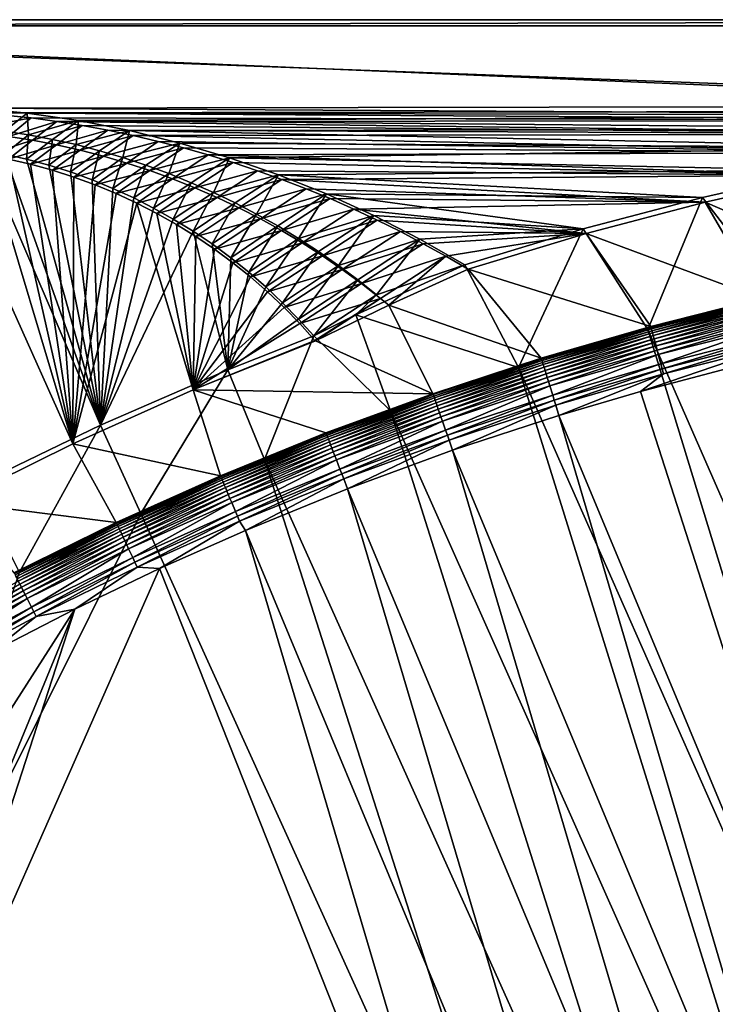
# Model space of a CAD drawing. Header units: metres. Extents: x 0 to 1501, y -1015 to 0.
# Tile 9 of 20: x 421 to 766, y -489 to 0. Entities that reach past the tile are written whole.
import ezdxf

# ---------------------------------------------------------------- set-up
doc = ezdxf.new("R2010")
doc.units = ezdxf.units.M

msp = doc.modelspace()

# ---------------------------------------------------------------- linework, layer by layer
at = {"layer": 'None'}
for points in [[(401.079681, -46.141403), (1063.192383, -45.303387), (0, 0)], [(0, 0), (1063.192383, -45.303387), (1500, 0)], [(1500, 0), (1500, 0, -45), (0, 0)], [(1500, 0, -45), (0, 0, -45), (0, 0)], [(0, 0, -45), (1500, 0, -45), (3, -3, -45)], [(1500, 0, -45), (1497.155151, -3, -45), (3, -3, -45)], [(1497.155151, -3, -3), (1062.936401, -42.705982, -3), (3, -3, -3)], [(1062.936401, -42.705982, -3), (399.166199, -43.825584, -3), (3, -3, -3)], [(3, -3, -3), (3, -3, -45), (1497.155151, -3, -3)], [(3, -3, -45), (1497.155151, -3, -45), (1497.155151, -3, -3)], [(1062.936401, -42.705982, -3), (1001.775391, -47.370544, -3), (399.166199, -43.825584, -3)], [(1001.775391, -47.370544, -3), (424.775909, -46.351501, -3), (399.166199, -43.825584, -3)], [(399.166199, -43.825584, -3), (424.775909, -46.351501, -3), (413.520233, -55.343662, -32.385853)], [(426.656219, -48.734936), (401.079681, -46.141403), (391.559052, -55.45607, -29.974133)], [(415.530151, -57.900005, -29.976393), (426.656219, -48.734936), (391.559052, -55.45607, -29.974133)], [(1063.192383, -45.303387), (401.079681, -46.141403), (1002.230469, -49.94701)], [(401.079681, -46.141403), (426.656219, -48.734936), (1002.230469, -49.94701)], [(424.775909, -46.351501, -3), (425.418915, -57.156281, -32.436409), (413.520233, -55.343662, -32.385853)], [(439.392426, -50.476563), (426.656219, -48.734936), (415.530151, -57.900005, -29.976393)], [(424.775909, -46.351501, -3), (1001.775391, -47.370544, -3), (450.234894, -50.103752, -3)], [(424.775909, -46.351501, -3), (450.234894, -50.103752, -3), (425.418915, -57.156281, -32.436409)], [(1002.230469, -49.94701), (426.656219, -48.734936), (439.392426, -50.476563)], [(1001.775391, -47.370544, -3), (940.824768, -54.258831, -3), (450.234894, -50.103752, -3)], [(427.431122, -59.772289, -29.977522), (439.392426, -50.476563), (415.530151, -57.900005, -29.976393)], [(450.234894, -50.103752, -3), (437.252686, -59.375744, -32.497684), (425.418915, -57.156281, -32.436409)], [(452.084717, -52.513569), (439.392426, -50.476563), (427.431122, -59.772289, -29.977522)], [(439.254242, -62.064102, -29.978653), (452.084717, -52.513569), (427.431122, -59.772289, -29.977522)], [(437.252686, -59.375744, -32.497684), (450.234894, -50.103752, -3), (449.009399, -61.999035, -32.566864)], [(464.726257, -54.844849), (452.084717, -52.513569), (439.254242, -62.064102, -29.978653)], [(1002.230469, -49.94701), (439.392426, -50.476563), (941.4776, -56.803322)], [(439.392426, -50.476563), (452.084717, -52.513569), (941.4776, -56.803322)], [(450.234894, -50.103752, -3), (475.487396, -55.058964, -3), (449.009399, -61.999035, -32.566864)], [(450.234894, -50.103752, -3), (940.824768, -54.258831, -3), (475.487396, -55.058964, -3)], [(941.4776, -56.803322), (452.084717, -52.513569), (464.726257, -54.844849)], [(415.530151, -57.900005, -29.976393), (404.365936, -67.173996, -60), (427.431122, -59.772289, -29.977522)], [(413.520233, -55.343662, -32.385853), (425.418915, -57.156281, -32.436409), (413.437164, -66.667053, -63)], [(425.418915, -57.156281, -32.436409), (424.45047, -69.160385, -63), (413.437164, -66.667053, -63)], [(425.418915, -57.156281, -32.436409), (437.252686, -59.375744, -32.497684), (424.45047, -69.160385, -63)], [(450.994019, -64.731659, -29.979782), (464.726257, -54.844849), (439.254242, -62.064102, -29.978653)], [(449.009399, -61.999035, -32.566864), (475.487396, -55.058964, -3), (460.67569, -65.018486, -32.642448)], [(477.310242, -57.469151), (464.726257, -54.844849), (450.994019, -64.731659, -29.979782)], [(462.639587, -67.764755, -29.980913), (477.310242, -57.469151), (450.994019, -64.731659, -29.979782)], [(475.487396, -55.058964, -3), (472.237885, -68.425117, -32.723324), (460.67569, -65.018486, -32.642448)], [(489.829865, -60.385052), (477.310242, -57.469151), (462.639587, -67.764755, -29.980913)], [(464.726257, -54.844849), (477.310242, -57.469151), (941.4776, -56.803322)], [(475.487396, -55.058964, -3), (500.479065, -61.195759, -3), (472.237885, -68.425117, -32.723324)], [(940.824768, -54.258831, -3), (880.165344, -63.36171, -3), (475.487396, -55.058964, -3)], [(475.487396, -55.058964, -3), (880.165344, -63.36171, -3), (500.479065, -61.195759, -3)], [(477.310242, -57.469151), (881.01416, -65.863258), (941.4776, -56.803322)], [(477.310242, -57.469151), (489.829865, -60.385052), (881.01416, -65.863258)], [(404.365936, -67.173996, -60), (415.433502, -69.171715, -60), (427.431122, -59.772289, -29.977522)], [(427.431122, -59.772289, -29.977522), (415.433502, -69.171715, -60), (439.254242, -62.064102, -29.978653)], [(415.433502, -69.171715, -60), (426.389282, -71.713127, -60), (439.254242, -62.064102, -29.978653)], [(437.252686, -59.375744, -32.497684), (435.503143, -72.174026, -63), (424.45047, -69.160385, -63)], [(439.254242, -62.064102, -29.978653), (426.389282, -71.713127, -60), (450.994019, -64.731659, -29.979782)], [(435.503143, -72.174026, -63), (437.252686, -59.375744, -32.497684), (449.009399, -61.999035, -32.566864)], [(446.191772, -75.565781, -63), (435.503143, -72.174026, -63), (449.009399, -61.999035, -32.566864)], [(446.191772, -75.565781, -63), (449.009399, -61.999035, -32.566864), (460.67569, -65.018486, -32.642448)], [(474.178741, -71.159843, -29.982042), (489.829865, -60.385052), (462.639587, -67.764755, -29.980913)], [(500.479065, -61.195759, -3), (483.682281, -72.209938, -32.808372), (472.237885, -68.425117, -32.723324)], [(502.278381, -63.590981), (489.829865, -60.385052), (474.178741, -71.159843, -29.982042)], [(483.682281, -72.209938, -32.808372), (500.479065, -61.195759, -3), (494.995178, -76.363983, -32.896477)], [(489.829865, -60.385052), (502.278381, -63.590981), (881.01416, -65.863258)], [(500.479065, -61.195759, -3), (525.156189, -68.495331, -3), (494.995178, -76.363983, -32.896477)], [(880.165344, -63.36171, -3), (525.156189, -68.495331, -3), (500.479065, -61.195759, -3)], [(880.165344, -63.36171, -3), (819.877563, -74.667107, -3), (525.156189, -68.495331, -3)], [(447.392609, -210.439255, -60), (404.365936, -67.173996, -60), (381.996643, -64.890083, -60)], [(447.392609, -210.439255, -60), (381.996643, -64.890083, -60), (388.778107, -239.459717, -60)], [(399.088593, -231.218933, -63), (402.313171, -64.736946, -63), (461.056213, -201.208572, -63)], [(402.313171, -64.736946, -63), (413.437164, -66.667053, -63), (461.056213, -201.208572, -63)], [(415.433502, -69.171715, -60), (404.365936, -67.173996, -60), (447.392609, -210.439255, -60)], [(461.056213, -201.208572, -63), (413.437164, -66.667053, -63), (424.45047, -69.160385, -63)], [(426.389282, -71.713127, -60), (437.229095, -74.711739, -60), (450.994019, -64.731659, -29.979782)], [(450.994019, -64.731659, -29.979782), (437.229095, -74.711739, -60), (462.639587, -67.764755, -29.980913)], [(437.229095, -74.711739, -60), (447.93811, -78.148415, -60), (462.639587, -67.764755, -29.980913)], [(456.945526, -79.469925, -63), (446.191772, -75.565781, -63), (460.67569, -65.018486, -32.642448)], [(462.639587, -67.764755, -29.980913), (447.93811, -78.148415, -60), (474.178741, -71.159843, -29.982042)], [(460.67569, -65.018486, -32.642448), (472.237885, -68.425117, -32.723324), (456.945526, -79.469925, -63)], [(485.599335, -74.912941, -29.983173), (502.278381, -63.590981), (474.178741, -71.159843, -29.982042)], [(514.649109, -67.085213), (502.278381, -63.590981), (485.599335, -74.912941, -29.983173)], [(496.889435, -79.019646, -29.984303), (514.649109, -67.085213), (485.599335, -74.912941, -29.983173)], [(526.935303, -70.865852), (514.649109, -67.085213), (496.889435, -79.019646, -29.984303)], [(881.01416, -65.863258), (502.278381, -63.590981), (514.649109, -67.085213)], [(881.01416, -65.863258), (514.649109, -67.085213), (820.919922, -77.114853)], [(514.649109, -67.085213), (526.935303, -70.865852), (820.919922, -77.114853)], [(426.389282, -71.713127, -60), (415.433502, -69.171715, -60), (447.392609, -210.439255, -60)], [(424.45047, -69.160385, -63), (435.503143, -72.174026, -63), (461.056213, -201.208572, -63)], [(447.392609, -210.439255, -60), (437.229095, -74.711739, -60), (426.389282, -71.713127, -60)], [(435.503143, -72.174026, -63), (446.191772, -75.565781, -63), (461.056213, -201.208572, -63)], [(447.93811, -78.148415, -60), (458.498566, -82.017479, -60), (474.178741, -71.159843, -29.982042)], [(472.237885, -68.425117, -32.723324), (467.302429, -83.716507, -63), (456.945526, -79.469925, -63)], [(474.178741, -71.159843, -29.982042), (458.498566, -82.017479, -60), (485.599335, -74.912941, -29.983173)], [(472.237885, -68.425117, -32.723324), (483.682281, -72.209938, -32.808372), (467.302429, -83.716507, -63)], [(483.682281, -72.209938, -32.808372), (477.680847, -88.474632, -63), (467.302429, -83.716507, -63)], [(477.680847, -88.474632, -63), (483.682281, -72.209938, -32.808372), (494.995178, -76.363983, -32.896477)], [(494.995178, -76.363983, -32.896477), (525.156189, -68.495331, -3), (506.162903, -80.878258, -32.986523)], [(508.037292, -83.475105, -29.985434), (526.935303, -70.865852), (496.889435, -79.019646, -29.984303)], [(525.156189, -68.495331, -3), (517.171753, -85.74379, -33.077393), (506.162903, -80.878258, -32.986523)], [(539.13031, -74.930862), (526.935303, -70.865852), (508.037292, -83.475105, -29.985434)], [(525.156189, -68.495331, -3), (549.466614, -76.936241, -3), (517.171753, -85.74379, -33.077393)], [(819.877563, -74.667107, -3), (549.466614, -76.936241, -3), (525.156189, -68.495331, -3)], [(820.919922, -77.114853), (526.935303, -70.865852), (539.13031, -74.930862)], [(447.93811, -78.148415, -60), (437.229095, -74.711739, -60), (447.392609, -210.439255, -60)], [(461.056213, -201.208572, -63), (446.191772, -75.565781, -63), (456.945526, -79.469925, -63)], [(458.498566, -82.017479, -60), (447.93811, -78.148415, -60), (447.392609, -210.439255, -60)], [(458.498566, -82.017479, -60), (468.893066, -86.312538, -60), (485.599335, -74.912941, -29.983173)], [(485.599335, -74.912941, -29.983173), (468.893066, -86.312538, -60), (496.889435, -79.019646, -29.984303)], [(487.483917, -93.456665, -63), (477.680847, -88.474632, -63), (494.995178, -76.363983, -32.896477)], [(487.483917, -93.456665, -63), (494.995178, -76.363983, -32.896477), (506.162903, -80.878258, -32.986523)], [(519.031311, -88.274063, -29.986563), (539.13031, -74.930862), (508.037292, -83.475105, -29.985434)], [(549.466614, -76.936241, -3), (528.008057, -90.951591, -33.167969), (517.171753, -85.74379, -33.077393)], [(551.227661, -79.278061), (539.13031, -74.930862), (519.031311, -88.274063, -29.986563)], [(528.008057, -90.951591, -33.167969), (549.466614, -76.936241, -3), (538.658997, -96.493324, -33.257172)], [(549.466614, -76.936241, -3), (573.359497, -86.49543, -3), (538.658997, -96.493324, -33.257172)], [(539.13031, -74.930862), (551.227661, -79.278061), (820.919922, -77.114853)], [(819.877563, -74.667107, -3), (760.041382, -88.160034, -3), (549.466614, -76.936241, -3)], [(760.041382, -88.160034, -3), (573.359497, -86.49543, -3), (549.466614, -76.936241, -3)], [(551.227661, -79.278061), (761.274353, -90.543236), (820.919922, -77.114853)], [(819.877563, -74.667107, -3), (797.747375, -137.438324, -406), (760.041382, -88.160034, -3)], [(844.483032, -126.434929, -377.175201), (820.919922, -77.114853), (761.274353, -90.543236)], [(447.392609, -210.439255, -60), (468.893066, -86.312538, -60), (458.498566, -82.017479, -60)], [(456.945526, -79.469925, -63), (467.302429, -83.716507, -63), (461.056213, -201.208572, -63)], [(468.893066, -86.312538, -60), (479.104431, -91.026497, -60), (496.889435, -79.019646, -29.984303)], [(496.889435, -79.019646, -29.984303), (479.104431, -91.026497, -60), (508.037292, -83.475105, -29.985434)], [(497.261078, -98.92662, -63), (487.483917, -93.456665, -63), (506.162903, -80.878258, -32.986523)], [(506.162903, -80.878258, -32.986523), (517.171753, -85.74379, -33.077393), (497.261078, -98.92662, -63)], [(529.860046, -93.410873, -29.987694), (551.227661, -79.278061), (519.031311, -88.274063, -29.986563)], [(563.220764, -83.905083), (551.227661, -79.278061), (529.860046, -93.410873, -29.987694)], [(551.227661, -79.278061), (563.220764, -83.905083), (761.274353, -90.543236)], [(479.104431, -91.026497, -60), (468.893066, -86.312538, -60), (447.392609, -210.439255, -60)], [(467.302429, -83.716507, -63), (477.680847, -88.474632, -63), (461.056213, -201.208572, -63)], [(479.104431, -91.026497, -60), (489.115784, -96.151558, -60), (508.037292, -83.475105, -29.985434)], [(508.037292, -83.475105, -29.985434), (489.115784, -96.151558, -60), (519.031311, -88.274063, -29.986563)], [(517.171753, -85.74379, -33.077393), (507.104462, -104.97393, -63), (497.261078, -98.92662, -63)], [(517.171753, -85.74379, -33.077393), (528.008057, -90.951591, -33.167969), (507.104462, -104.97393, -63)], [(540.512451, -98.879456, -29.988823), (563.220764, -83.905083), (529.860046, -93.410873, -29.987694)], [(538.658997, -96.493324, -33.257172), (573.359497, -86.49543, -3), (549.115479, -102.363487, -33.34409)], [(575.103149, -88.809448), (563.220764, -83.905083), (540.512451, -98.879456, -29.988823)], [(573.359497, -86.49543, -3), (559.369629, -108.557343, -33.427841), (549.115479, -102.363487, -33.34409)], [(573.359497, -86.49543, -3), (596.785095, -97.148567, -3), (559.369629, -108.557343, -33.427841)], [(563.220764, -83.905083), (575.103149, -88.809448), (761.274353, -90.543236)], [(760.041382, -88.160034, -3), (700.736145, -103.822601, -3), (573.359497, -86.49543, -3)], [(700.736145, -103.822601, -3), (596.785095, -97.148567, -3), (573.359497, -86.49543, -3)], [(507.096405, -183.731506, -60), (479.104431, -91.026497, -60), (447.392609, -210.439255, -60)], [(461.056213, -201.208572, -63), (477.680847, -88.474632, -63), (487.483917, -93.456665, -63)], [(489.115784, -96.151558, -60), (479.104431, -91.026497, -60), (507.096405, -183.731506, -60)], [(489.115784, -96.151558, -60), (498.910553, -101.67926, -60), (519.031311, -88.274063, -29.986563)], [(519.031311, -88.274063, -29.986563), (498.910553, -101.67926, -60), (529.860046, -93.410873, -29.987694)], [(528.008057, -90.951591, -33.167969), (516.51416, -111.300598, -63), (507.104462, -104.97393, -63)], [(516.51416, -111.300598, -63), (528.008057, -90.951591, -33.167969), (538.658997, -96.493324, -33.257172)], [(550.977478, -104.673355, -29.989954), (575.103149, -88.809448), (540.512451, -98.879456, -29.988823)], [(586.868408, -93.988495), (575.103149, -88.809448), (550.977478, -104.673355, -29.989954)], [(761.274353, -90.543236), (575.103149, -88.809448), (586.868408, -93.988495)], [(761.274353, -90.543236), (586.868408, -93.988495), (702.156311, -106.130661)], [(760.041382, -88.160034, -3), (732.884949, -153.671341, -406), (700.736145, -103.822601, -3)], [(761.274353, -90.543236), (702.156311, -106.130661), (789.169373, -138.374039, -377.175201)], [(797.747375, -137.438324, -406), (732.884949, -153.671341, -406), (760.041382, -88.160034, -3)], [(844.483032, -126.434929, -377.175201), (761.274353, -90.543236), (789.169373, -138.374039, -377.175201)], [(487.483917, -93.456665, -63), (497.261078, -98.92662, -63), (461.056213, -201.208572, -63)], [(498.910553, -101.67926, -60), (489.115784, -96.151558, -60), (507.096405, -183.731506, -60)], [(498.910553, -101.67926, -60), (508.472595, -107.600464, -60), (529.860046, -93.410873, -29.987694)], [(529.860046, -93.410873, -29.987694), (508.472595, -107.600464, -60), (540.512451, -98.879456, -29.988823)], [(525.80835, -118.118065, -63), (516.51416, -111.300598, -63), (538.658997, -96.493324, -33.257172)], [(525.80835, -118.118065, -63), (538.658997, -96.493324, -33.257172), (549.115479, -102.363487, -33.34409)], [(561.244568, -110.785736, -29.991083), (586.868408, -93.988495), (550.977478, -104.673355, -29.989954)], [(596.785095, -97.148567, -3), (569.413391, -115.07016, -33.507561), (559.369629, -108.557343, -33.427841)], [(598.510132, -99.439438), (586.868408, -93.988495), (561.244568, -110.785736, -29.991083)], [(569.413391, -115.07016, -33.507561), (596.785095, -97.148567, -3), (579.238647, -121.896713, -33.582542)], [(596.785095, -97.148567, -3), (619.694702, -108.870247, -3), (579.238647, -121.896713, -33.582542)], [(586.868408, -93.988495), (598.510132, -99.439438), (702.156311, -106.130661)], [(619.694702, -108.870247, -3), (596.785095, -97.148567, -3), (700.736145, -103.822601, -3)], [(497.261078, -98.92662, -63), (507.104462, -104.97393, -63), (461.056213, -201.208572, -63)], [(507.096405, -183.731506, -60), (508.472595, -107.600464, -60), (498.910553, -101.67926, -60)], [(508.472595, -107.600464, -60), (517.786072, -113.905396, -60), (540.512451, -98.879456, -29.988823)], [(540.512451, -98.879456, -29.988823), (517.786072, -113.905396, -60), (550.977478, -104.673355, -29.989954)], [(534.726624, -125.2407, -63), (525.80835, -118.118065, -63), (549.115479, -102.363487, -33.34409)], [(549.115479, -102.363487, -33.34409), (559.369629, -108.557343, -33.427841), (534.726624, -125.2407, -63)], [(571.303162, -117.209381, -29.992214), (598.510132, -99.439438), (561.244568, -110.785736, -29.991083)], [(610.022156, -105.15934), (598.510132, -99.439438), (571.303162, -117.209381, -29.992214)], [(702.156311, -106.130661), (598.510132, -99.439438), (610.022156, -105.15934)], [(461.056213, -201.208572, -63), (507.104462, -104.97393, -63), (524.31311, -173.724045, -63)], [(507.104462, -104.97393, -63), (516.51416, -111.300598, -63), (524.31311, -173.724045, -63)], [(517.786072, -113.905396, -60), (526.835632, -120.583618, -60), (550.977478, -104.673355, -29.989954)], [(550.977478, -104.673355, -29.989954), (526.835632, -120.583618, -60), (561.244568, -110.785736, -29.991083)], [(581.143188, -123.936714, -29.993343), (610.022156, -105.15934), (571.303162, -117.209381, -29.992214)], [(621.398193, -111.145103), (610.022156, -105.15934), (581.143188, -123.936714, -29.993343)], [(610.022156, -105.15934), (621.398193, -111.145103), (702.156311, -106.130661)], [(642.040466, -121.634026, -3), (619.694702, -108.870247, -3), (700.736145, -103.822601, -3)], [(621.398193, -111.145103), (632.632141, -117.393501), (702.156311, -106.130661)], [(702.156311, -106.130661), (632.632141, -117.393501), (643.643799, -123.856529)], [(700.736145, -103.822601, -3), (668.619629, -172.593781, -406), (642.040466, -121.634026, -3)], [(702.156311, -106.130661), (643.643799, -123.856529), (734.303772, -152.227341, -377.175201)], [(732.884949, -153.671341, -406), (668.619629, -172.593781, -406), (700.736145, -103.822601, -3)], [(789.169373, -138.374039, -377.175201), (702.156311, -106.130661), (734.303772, -152.227341, -377.175201)], [(517.786072, -113.905396, -60), (508.472595, -107.600464, -60), (507.096405, -183.731506, -60)], [(524.31311, -173.724045, -63), (516.51416, -111.300598, -63), (525.80835, -118.118065, -63)], [(526.835632, -120.583618, -60), (535.606323, -127.624115, -60), (561.244568, -110.785736, -29.991083)], [(559.369629, -108.557343, -33.427841), (543.255737, -132.63913, -63), (534.726624, -125.2407, -63)], [(561.244568, -110.785736, -29.991083), (535.606323, -127.624115, -60), (571.303162, -117.209381, -29.992214)], [(559.369629, -108.557343, -33.427841), (569.413391, -115.07016, -33.507561), (543.255737, -132.63913, -63)], [(579.238647, -121.896713, -33.582542), (619.694702, -108.870247, -3), (588.836548, -129.029678, -33.652809)], [(590.754822, -130.959808, -29.994474), (621.398193, -111.145103), (581.143188, -123.936714, -29.993343)], [(619.694702, -108.870247, -3), (598.198059, -136.461136, -33.718559), (588.836548, -129.029678, -33.652809)], [(632.632141, -117.393501), (621.398193, -111.145103), (590.754822, -130.959808, -29.994474)], [(619.694702, -108.870247, -3), (642.040466, -121.634026, -3), (598.198059, -136.461136, -33.718559)], [(526.835632, -120.583618, -60), (517.786072, -113.905396, -60), (507.096405, -183.731506, -60)], [(535.606323, -127.624115, -60), (544.083618, -135.015244, -60), (571.303162, -117.209381, -29.992214)], [(569.413391, -115.07016, -33.507561), (551.539734, -140.43515, -63), (543.255737, -132.63913, -63)], [(571.303162, -117.209381, -29.992214), (544.083618, -135.015244, -60), (581.143188, -123.936714, -29.993343)], [(551.539734, -140.43515, -63), (569.413391, -115.07016, -33.507561), (579.238647, -121.896713, -33.582542)], [(507.096405, -183.731506, -60), (535.606323, -127.624115, -60), (526.835632, -120.583618, -60)], [(525.80835, -118.118065, -63), (534.726624, -125.2407, -63), (524.31311, -173.724045, -63)], [(559.50531, -148.567444, -63), (551.539734, -140.43515, -63), (579.238647, -121.896713, -33.582542)], [(559.50531, -148.567444, -63), (579.238647, -121.896713, -33.582542), (588.836548, -129.029678, -33.652809)], [(668.619629, -172.593781, -406), (587.832703, -146.528458, -45.392765), (642.040466, -121.634026, -3)], [(642.040466, -121.634026, -3), (587.832703, -146.528458, -45.392765), (598.198059, -136.461136, -33.718559)], [(600.128479, -138.27037, -29.995604), (632.632141, -117.393501), (590.754822, -130.959808, -29.994474)], [(600.128479, -138.27037, -29.995604), (604.200378, -141.602463, -29.999603), (632.632141, -117.393501)], [(604.200378, -141.602463, -29.999603), (643.643799, -123.856529), (632.632141, -117.393501)], [(534.726624, -125.2407, -63), (543.255737, -132.63913, -63), (524.31311, -173.724045, -63)], [(544.083618, -135.015244, -60), (552.253479, -142.744797, -60), (581.143188, -123.936714, -29.993343)], [(581.143188, -123.936714, -29.993343), (552.253479, -142.744797, -60), (590.754822, -130.959808, -29.994474)], [(643.643799, -123.856529), (604.200378, -141.602463, -29.999603), (679.952515, -167.978119, -377.175201)], [(734.303772, -152.227341, -377.175201), (643.643799, -123.856529), (679.952515, -167.978119, -377.175201)], [(544.083618, -135.015244, -60), (535.606323, -127.624115, -60), (507.096405, -183.731506, -60)], [(552.253479, -142.744797, -60), (560.102539, -150.799988, -60), (590.754822, -130.959808, -29.994474)], [(567.018005, -156.884186, -63), (559.50531, -148.567444, -63), (588.836548, -129.029678, -33.652809)], [(590.754822, -130.959808, -29.994474), (560.102539, -150.799988, -60), (600.128479, -138.27037, -29.995604)], [(588.836548, -129.029678, -33.652809), (598.198059, -136.461136, -33.718559), (567.018005, -156.884186, -63)], [(552.253479, -142.744797, -60), (544.083618, -135.015244, -60), (507.096405, -183.731506, -60)], [(524.31311, -173.724045, -63), (543.255737, -132.63913, -63), (551.539734, -140.43515, -63)], [(598.198059, -136.461136, -33.718559), (587.832703, -146.528458, -45.392765), (567.018005, -156.884186, -63)], [(551.539734, -140.43515, -63), (559.50531, -148.567444, -63), (524.31311, -173.724045, -63)], [(560.102539, -150.799988, -60), (567.617676, -159.167526, -60), (600.128479, -138.27037, -29.995604)], [(567.617676, -159.167526, -60), (567.798279, -159.377274, -60), (600.128479, -138.27037, -29.995604)], [(567.798279, -159.377274, -60), (604.200378, -141.602463, -29.999603), (600.128479, -138.27037, -29.995604)], [(604.200378, -141.602463, -29.999603), (567.798279, -159.377274, -60), (626.181152, -185.607361, -377.175201)], [(679.952515, -167.978119, -377.175201), (604.200378, -141.602463, -29.999603), (626.181152, -185.607361, -377.175201)], [(732.884949, -153.671341, -406), (797.747375, -137.438324, -406), (953.535645, -657.19519, -406)], [(734.303772, -152.227341, -377.175201), (734.426697, -152.703461, -379.803467), (789.169373, -138.374039, -377.175201)], [(734.426697, -152.703461, -379.803467), (789.272278, -138.855103, -379.803467), (789.169373, -138.374039, -377.175201)], [(734.426697, -152.703461, -379.803467), (734.616577, -153.403961, -382.385681), (789.272278, -138.855103, -379.803467)], [(734.616577, -153.403961, -382.385681), (789.437683, -139.561783, -382.385681), (789.272278, -138.855103, -379.803467)], [(734.616577, -153.403961, -382.385681), (734.865906, -154.323944, -384.897552), (789.437683, -139.561783, -382.385681)], [(734.865906, -154.323944, -384.897552), (789.654968, -140.489868, -384.897552), (789.437683, -139.561783, -382.385681)], [(789.654968, -140.489868, -384.897552), (734.865906, -154.323944, -384.897552), (735.172913, -155.456467, -387.314758)], [(789.922424, -141.63237, -387.314758), (789.654968, -140.489868, -384.897552), (735.172913, -155.456467, -387.314758)], [(789.922424, -141.63237, -387.314758), (735.172913, -155.456467, -387.314758), (735.535339, -156.793533, -389.61441)], [(790.23822, -142.981216, -389.61441), (789.922424, -141.63237, -387.314758), (735.535339, -156.793533, -389.61441)], [(507.096405, -183.731506, -60), (560.102539, -150.799988, -60), (552.253479, -142.744797, -60)], [(605.147095, -194.159134, -406), (567.018005, -156.884186, -63), (587.832703, -146.528458, -45.392765)], [(668.619629, -172.593781, -406), (605.147095, -194.159134, -406), (587.832703, -146.528458, -45.392765)], [(790.23822, -142.981216, -389.61441), (735.535339, -156.793533, -389.61441), (735.94989, -158.322998, -391.779236)], [(790.599426, -144.524155, -391.779236), (790.23822, -142.981216, -389.61441), (735.94989, -158.322998, -391.779236)], [(790.599426, -144.524155, -391.779236), (735.94989, -158.322998, -391.779236), (736.413086, -160.031693, -393.793457)], [(791.00293, -146.24791, -393.793457), (790.599426, -144.524155, -391.779236), (736.413086, -160.031693, -393.793457)], [(736.413086, -160.031693, -393.793457), (736.921265, -161.906448, -395.641296), (791.00293, -146.24791, -393.793457)], [(736.921265, -161.906448, -395.641296), (791.445679, -148.139191, -395.641296), (791.00293, -146.24791, -393.793457)], [(567.617676, -159.167526, -60), (560.102539, -150.799988, -60), (507.096405, -183.731506, -60)], [(559.50531, -148.567444, -63), (567.018005, -156.884186, -63), (524.31311, -173.724045, -63)], [(736.921265, -161.906448, -395.641296), (737.470703, -163.933472, -397.307617), (791.445679, -148.139191, -395.641296)], [(737.470703, -163.933472, -397.307617), (791.924377, -150.184067, -397.307617), (791.445679, -148.139191, -395.641296)], [(791.924377, -150.184067, -397.307617), (737.470703, -163.933472, -397.307617), (738.057007, -166.096436, -398.780426)], [(738.057007, -166.096436, -398.780426), (792.435242, -152.366089, -398.780426), (791.924377, -150.184067, -397.307617)], [(668.619629, -172.593781, -406), (732.884949, -153.671341, -406), (896.670044, -688.680969, -406)], [(679.952515, -167.978119, -377.175201), (680.097412, -168.447449, -379.803467), (734.303772, -152.227341, -377.175201)], [(680.097412, -168.447449, -379.803467), (734.426697, -152.703461, -379.803467), (734.303772, -152.227341, -377.175201)], [(680.097412, -168.447449, -379.803467), (680.311462, -169.14093, -382.385681), (734.426697, -152.703461, -379.803467)], [(680.311462, -169.14093, -382.385681), (734.616577, -153.403961, -382.385681), (734.426697, -152.703461, -379.803467)], [(680.311462, -169.14093, -382.385681), (680.592651, -170.051697, -384.897552), (734.616577, -153.403961, -382.385681)], [(680.592651, -170.051697, -384.897552), (734.865906, -154.323944, -384.897552), (734.616577, -153.403961, -382.385681)], [(734.865906, -154.323944, -384.897552), (680.592651, -170.051697, -384.897552), (680.938782, -171.172867, -387.314758)], [(735.172913, -155.456467, -387.314758), (734.865906, -154.323944, -384.897552), (680.938782, -171.172867, -387.314758)], [(735.172913, -155.456467, -387.314758), (680.938782, -171.172867, -387.314758), (681.347412, -172.496536, -389.61441)], [(735.535339, -156.793533, -389.61441), (735.172913, -155.456467, -387.314758), (681.347412, -172.496536, -389.61441)], [(896.670044, -688.680969, -406), (732.884949, -153.671341, -406), (953.535645, -657.19519, -406)], [(739.321777, -170.762421, -401.100159), (792.435242, -152.366089, -398.780426), (738.057007, -166.096436, -398.780426)], [(739.321777, -170.762421, -401.100159), (793.53717, -157.073196, -401.100159), (792.435242, -152.366089, -398.780426)], [(567.798279, -159.377274, -60), (567.617676, -159.167526, -60), (507.096405, -183.731506, -60)], [(626.181152, -185.607361, -377.175201), (567.798279, -159.377274, -60), (507.096405, -183.731506, -60)], [(542.608215, -218.322891, -406), (524.31311, -173.724045, -63), (567.018005, -156.884186, -63)], [(605.147095, -194.159134, -406), (542.608215, -218.322891, -406), (567.018005, -156.884186, -63)], [(735.535339, -156.793533, -389.61441), (681.347412, -172.496536, -389.61441), (681.81488, -174.010681, -391.779236)], [(735.94989, -158.322998, -391.779236), (735.535339, -156.793533, -389.61441), (681.81488, -174.010681, -391.779236)], [(735.94989, -158.322998, -391.779236), (681.81488, -174.010681, -391.779236), (682.337097, -175.702255, -393.793457)], [(736.413086, -160.031693, -393.793457), (735.94989, -158.322998, -391.779236), (682.337097, -175.702255, -393.793457)], [(682.337097, -175.702255, -393.793457), (682.910095, -177.558243, -395.641296), (736.413086, -160.031693, -393.793457)], [(682.910095, -177.558243, -395.641296), (736.921265, -161.906448, -395.641296), (736.413086, -160.031693, -393.793457)], [(739.990723, -173.230347, -401.92572), (793.53717, -157.073196, -401.100159), (739.321777, -170.762421, -401.100159)], [(739.990723, -173.230347, -401.92572), (794.119995, -159.562866, -401.92572), (793.53717, -157.073196, -401.100159)], [(740.676208, -175.759171, -402.52005), (794.119995, -159.562866, -401.92572), (739.990723, -173.230347, -401.92572)], [(740.676208, -175.759171, -402.52005), (794.717224, -162.113983, -402.52005), (794.119995, -159.562866, -401.92572)], [(682.910095, -177.558243, -395.641296), (683.529602, -179.564957, -397.307617), (736.921265, -161.906448, -395.641296)], [(683.529602, -179.564957, -397.307617), (737.470703, -163.933472, -397.307617), (736.921265, -161.906448, -395.641296)], [(683.529602, -179.564957, -397.307617), (684.190674, -181.706253, -398.780426), (737.470703, -163.933472, -397.307617)], [(737.470703, -163.933472, -397.307617), (684.190674, -181.706253, -398.780426), (738.057007, -166.096436, -398.780426)], [(738.057007, -166.096436, -398.780426), (684.190674, -181.706253, -398.780426), (685.61676, -186.325485, -401.100159)], [(685.61676, -186.325485, -401.100159), (739.321777, -170.762421, -401.100159), (738.057007, -166.096436, -398.780426)], [(740.676208, -175.759171, -402.52005), (729.207825, -184.446411, -403), (794.717224, -162.113983, -402.52005)], [(729.207825, -184.446411, -403), (777.408325, -171.755096, -403), (794.717224, -162.113983, -402.52005)], [(626.181152, -185.607361, -377.175201), (626.348022, -186.069901, -379.803467), (679.952515, -167.978119, -377.175201)], [(626.348022, -186.069901, -379.803467), (680.097412, -168.447449, -379.803467), (679.952515, -167.978119, -377.175201)], [(626.348022, -186.069901, -379.803467), (626.58606, -186.755539, -382.385681), (680.097412, -168.447449, -379.803467)], [(626.58606, -186.755539, -382.385681), (680.311462, -169.14093, -382.385681), (680.097412, -168.447449, -379.803467)], [(626.58606, -186.755539, -382.385681), (626.898743, -187.655991, -384.897552), (680.311462, -169.14093, -382.385681)], [(626.898743, -187.655991, -384.897552), (680.592651, -170.051697, -384.897552), (680.311462, -169.14093, -382.385681)], [(680.592651, -170.051697, -384.897552), (626.898743, -187.655991, -384.897552), (627.283569, -188.764465, -387.314758)], [(680.938782, -171.172867, -387.314758), (680.592651, -170.051697, -384.897552), (627.283569, -188.764465, -387.314758)], [(686.371033, -188.768692, -401.92572), (739.321777, -170.762421, -401.100159), (685.61676, -186.325485, -401.100159)], [(686.371033, -188.768692, -401.92572), (739.990723, -173.230347, -401.92572), (739.321777, -170.762421, -401.100159)], [(481.171814, -245.016495, -406), (461.056213, -201.208572, -63), (524.31311, -173.724045, -63)], [(542.608215, -218.322891, -406), (481.171814, -245.016495, -406), (524.31311, -173.724045, -63)], [(605.147095, -194.159134, -406), (668.619629, -172.593781, -406), (838.549561, -717.892029, -406)], [(680.938782, -171.172867, -387.314758), (627.283569, -188.764465, -387.314758), (627.737976, -190.073135, -389.61441)], [(681.347412, -172.496536, -389.61441), (680.938782, -171.172867, -387.314758), (627.737976, -190.073135, -389.61441)], [(681.347412, -172.496536, -389.61441), (627.737976, -190.073135, -389.61441), (628.257751, -191.570129, -391.779236)], [(681.81488, -174.010681, -391.779236), (681.347412, -172.496536, -389.61441), (628.257751, -191.570129, -391.779236)], [(681.81488, -174.010681, -391.779236), (628.257751, -191.570129, -391.779236), (628.838379, -193.242554, -393.793457)], [(682.337097, -175.702255, -393.793457), (681.81488, -174.010681, -391.779236), (628.838379, -193.242554, -393.793457)], [(628.838379, -193.242554, -393.793457), (629.475525, -195.077515, -395.641296), (682.337097, -175.702255, -393.793457)], [(629.475525, -195.077515, -395.641296), (682.910095, -177.558243, -395.641296), (682.337097, -175.702255, -393.793457)], [(838.549561, -717.892029, -406), (668.619629, -172.593781, -406), (896.670044, -688.680969, -406)], [(687.143921, -191.272186, -402.52005), (739.990723, -173.230347, -401.92572), (686.371033, -188.768692, -401.92572)], [(687.143921, -191.272186, -402.52005), (740.676208, -175.759171, -402.52005), (739.990723, -173.230347, -401.92572)], [(687.143921, -191.272186, -402.52005), (688.716125, -196.364151, -403), (740.676208, -175.759171, -402.52005)], [(688.716125, -196.364151, -403), (729.207825, -184.446411, -403), (740.676208, -175.759171, -402.52005)], [(729.207825, -184.446411, -403), (883.227234, -663.339172, -403), (777.408325, -171.755096, -403)], [(629.475525, -195.077515, -395.641296), (630.164368, -197.061493, -397.307617), (682.910095, -177.558243, -395.641296)], [(630.164368, -197.061493, -397.307617), (683.529602, -179.564957, -397.307617), (682.910095, -177.558243, -395.641296)], [(683.529602, -179.564957, -397.307617), (630.164368, -197.061493, -397.307617), (630.899414, -199.178543, -398.780426)], [(684.190674, -181.706253, -398.780426), (683.529602, -179.564957, -397.307617), (630.899414, -199.178543, -398.780426)], [(447.392609, -210.439255, -60), (520.637085, -226.413879, -377.175201), (507.096405, -183.731506, -60)], [(520.637085, -226.413879, -377.175201), (573.054626, -205.093796, -377.175201), (507.096405, -183.731506, -60)], [(507.096405, -183.731506, -60), (573.054626, -205.093796, -377.175201), (626.181152, -185.607361, -377.175201)], [(573.054626, -205.093796, -377.175201), (573.240845, -205.549149, -379.803467), (626.181152, -185.607361, -377.175201)], [(573.240845, -205.549149, -379.803467), (626.348022, -186.069901, -379.803467), (626.181152, -185.607361, -377.175201)], [(632.485046, -203.745453, -401.100159), (684.190674, -181.706253, -398.780426), (630.899414, -199.178543, -398.780426)], [(684.190674, -181.706253, -398.780426), (632.485046, -203.745453, -401.100159), (685.61676, -186.325485, -401.100159)], [(729.207825, -184.446411, -403), (688.716125, -196.364151, -403), (883.227234, -663.339172, -403)], [(573.240845, -205.549149, -379.803467), (573.502563, -206.226105, -382.385681), (626.348022, -186.069901, -379.803467)], [(573.502563, -206.226105, -382.385681), (626.58606, -186.755539, -382.385681), (626.348022, -186.069901, -379.803467)], [(573.502563, -206.226105, -382.385681), (573.846252, -207.115158, -384.897552), (626.58606, -186.755539, -382.385681)], [(573.846252, -207.115158, -384.897552), (626.898743, -187.655991, -384.897552), (626.58606, -186.755539, -382.385681)], [(626.898743, -187.655991, -384.897552), (573.846252, -207.115158, -384.897552), (574.269409, -208.209579, -387.314758)], [(627.283569, -188.764465, -387.314758), (626.898743, -187.655991, -384.897552), (574.269409, -208.209579, -387.314758)], [(627.283569, -188.764465, -387.314758), (574.269409, -208.209579, -387.314758), (574.768982, -209.501694, -389.61441)], [(627.737976, -190.073135, -389.61441), (627.283569, -188.764465, -387.314758), (574.768982, -209.501694, -389.61441)], [(627.737976, -190.073135, -389.61441), (574.768982, -209.501694, -389.61441), (575.340393, -210.979721, -391.779236)], [(628.257751, -191.570129, -391.779236), (627.737976, -190.073135, -389.61441), (575.340393, -210.979721, -391.779236)], [(685.61676, -186.325485, -401.100159), (632.485046, -203.745453, -401.100159), (633.32373, -206.160995, -401.92572)], [(633.32373, -206.160995, -401.92572), (686.371033, -188.768692, -401.92572), (685.61676, -186.325485, -401.100159)], [(634.183105, -208.636124, -402.52005), (686.371033, -188.768692, -401.92572), (633.32373, -206.160995, -401.92572)], [(634.183105, -208.636124, -402.52005), (687.143921, -191.272186, -402.52005), (686.371033, -188.768692, -401.92572)], [(542.608215, -218.322891, -406), (605.147095, -194.159134, -406), (779.312256, -744.756042, -406)], [(628.257751, -191.570129, -391.779236), (575.340393, -210.979721, -391.779236), (575.978821, -212.630966, -393.793457)], [(628.838379, -193.242554, -393.793457), (628.257751, -191.570129, -391.779236), (575.978821, -212.630966, -393.793457)], [(575.978821, -212.630966, -393.793457), (576.67926, -214.442688, -395.641296), (628.838379, -193.242554, -393.793457)], [(576.67926, -214.442688, -395.641296), (629.475525, -195.077515, -395.641296), (628.838379, -193.242554, -393.793457)], [(576.67926, -214.442688, -395.641296), (577.436584, -216.40155, -397.307617), (629.475525, -195.077515, -395.641296)], [(577.436584, -216.40155, -397.307617), (630.164368, -197.061493, -397.307617), (629.475525, -195.077515, -395.641296)], [(779.312256, -744.756042, -406), (605.147095, -194.159134, -406), (838.549561, -717.892029, -406)], [(634.183105, -208.636124, -402.52005), (635.930908, -213.669968, -403), (687.143921, -191.272186, -402.52005)], [(635.930908, -213.669968, -403), (688.716125, -196.364151, -403), (687.143921, -191.272186, -402.52005)], [(630.164368, -197.061493, -397.307617), (577.436584, -216.40155, -397.307617), (578.244751, -218.491776, -398.780426)], [(630.899414, -199.178543, -398.780426), (630.164368, -197.061493, -397.307617), (578.244751, -218.491776, -398.780426)], [(579.988037, -223.00087, -401.100159), (630.899414, -199.178543, -398.780426), (578.244751, -218.491776, -398.780426)], [(579.988037, -223.00087, -401.100159), (632.485046, -203.745453, -401.100159), (630.899414, -199.178543, -398.780426)], [(688.716125, -196.364151, -403), (635.930908, -213.669968, -403), (833.802429, -688.34259, -403)], [(688.716125, -196.364151, -403), (833.802429, -688.34259, -403), (883.227234, -663.339172, -403)], [(420.990051, -274.161865, -406), (399.088593, -231.218933, -63), (461.056213, -201.208572, -63)], [(481.171814, -245.016495, -406), (420.990051, -274.161865, -406), (461.056213, -201.208572, -63)], [(520.637085, -226.413879, -377.175201), (520.837585, -226.862335, -379.803467), (573.054626, -205.093796, -377.175201)], [(520.837585, -226.862335, -379.803467), (573.240845, -205.549149, -379.803467), (573.054626, -205.093796, -377.175201)], [(580.910156, -225.385818, -401.92572), (632.485046, -203.745453, -401.100159), (579.988037, -223.00087, -401.100159)], [(632.485046, -203.745453, -401.100159), (580.910156, -225.385818, -401.92572), (633.32373, -206.160995, -401.92572)], [(520.837585, -226.862335, -379.803467), (521.122681, -227.529785, -382.385681), (573.240845, -205.549149, -379.803467)], [(521.122681, -227.529785, -382.385681), (573.502563, -206.226105, -382.385681), (573.240845, -205.549149, -379.803467)], [(521.122681, -227.529785, -382.385681), (521.49707, -228.406357, -384.897552), (573.502563, -206.226105, -382.385681)], [(521.49707, -228.406357, -384.897552), (573.846252, -207.115158, -384.897552), (573.502563, -206.226105, -382.385681)], [(573.846252, -207.115158, -384.897552), (521.49707, -228.406357, -384.897552), (521.958008, -229.485443, -387.314758)], [(574.269409, -208.209579, -387.314758), (573.846252, -207.115158, -384.897552), (521.958008, -229.485443, -387.314758)], [(574.269409, -208.209579, -387.314758), (521.958008, -229.485443, -387.314758), (522.502136, -230.759399, -389.61441)], [(574.768982, -209.501694, -389.61441), (574.269409, -208.209579, -387.314758), (522.502136, -230.759399, -389.61441)], [(574.768982, -209.501694, -389.61441), (522.502136, -230.759399, -389.61441), (523.124573, -232.216705, -391.779236)], [(575.340393, -210.979721, -391.779236), (574.768982, -209.501694, -389.61441), (523.124573, -232.216705, -391.779236)], [(633.32373, -206.160995, -401.92572), (580.910156, -225.385818, -401.92572), (581.85498, -227.829605, -402.52005)], [(581.85498, -227.829605, -402.52005), (634.183105, -208.636124, -402.52005), (633.32373, -206.160995, -401.92572)], [(581.85498, -227.829605, -402.52005), (583.776184, -232.799683, -403), (634.183105, -208.636124, -402.52005)], [(583.776184, -232.799683, -403), (635.930908, -213.669968, -403), (634.183105, -208.636124, -402.52005)], [(388.778107, -239.459717, -60), (468.99173, -249.541901, -377.175201), (447.392609, -210.439255, -60)], [(468.99173, -249.541901, -377.175201), (520.637085, -226.413879, -377.175201), (447.392609, -210.439255, -60)], [(575.340393, -210.979721, -391.779236), (523.124573, -232.216705, -391.779236), (523.819946, -233.844772, -393.793457)], [(575.978821, -212.630966, -393.793457), (575.340393, -210.979721, -391.779236), (523.819946, -233.844772, -393.793457)], [(523.819946, -233.844772, -393.793457), (524.582886, -235.631073, -395.641296), (575.978821, -212.630966, -393.793457)], [(524.582886, -235.631073, -395.641296), (576.67926, -214.442688, -395.641296), (575.978821, -212.630966, -393.793457)], [(524.582886, -235.631073, -395.641296), (525.407837, -237.562439, -397.307617), (576.67926, -214.442688, -395.641296)], [(525.407837, -237.562439, -397.307617), (577.436584, -216.40155, -397.307617), (576.67926, -214.442688, -395.641296)], [(635.930908, -213.669968, -403), (583.776184, -232.799683, -403), (783.53894, -711.620422, -403)], [(635.930908, -213.669968, -403), (783.53894, -711.620422, -403), (833.802429, -688.34259, -403)], [(481.171814, -245.016495, -406), (542.608215, -218.322891, -406), (719.086121, -769.217773, -406)], [(577.436584, -216.40155, -397.307617), (525.407837, -237.562439, -397.307617), (526.288086, -239.623337, -398.780426)], [(578.244751, -218.491776, -398.780426), (577.436584, -216.40155, -397.307617), (526.288086, -239.623337, -398.780426)], [(578.244751, -218.491776, -398.780426), (526.288086, -239.623337, -398.780426), (528.187012, -244.069153, -401.100159)], [(528.187012, -244.069153, -401.100159), (579.988037, -223.00087, -401.100159), (578.244751, -218.491776, -398.780426)], [(719.086121, -769.217773, -406), (542.608215, -218.322891, -406), (779.312256, -744.756042, -406)], [(529.191345, -246.420624, -401.92572), (579.988037, -223.00087, -401.100159), (528.187012, -244.069153, -401.100159)], [(529.191345, -246.420624, -401.92572), (580.910156, -225.385818, -401.92572), (579.988037, -223.00087, -401.100159)], [(468.99173, -249.541901, -377.175201), (469.200226, -249.986618, -379.803467), (520.637085, -226.413879, -377.175201)], [(469.200226, -249.986618, -379.803467), (520.837585, -226.862335, -379.803467), (520.637085, -226.413879, -377.175201)], [(469.200226, -249.986618, -379.803467), (469.508331, -250.643768, -382.385681), (520.837585, -226.862335, -379.803467)], [(469.508331, -250.643768, -382.385681), (521.122681, -227.529785, -382.385681), (520.837585, -226.862335, -379.803467)], [(469.508331, -250.643768, -382.385681), (469.912964, -251.506805, -384.897552), (521.122681, -227.529785, -382.385681)], [(469.912964, -251.506805, -384.897552), (521.49707, -228.406357, -384.897552), (521.122681, -227.529785, -382.385681)], [(521.49707, -228.406357, -384.897552), (469.912964, -251.506805, -384.897552), (470.411072, -252.569214, -387.314758)], [(521.958008, -229.485443, -387.314758), (521.49707, -228.406357, -384.897552), (470.411072, -252.569214, -387.314758)], [(521.958008, -229.485443, -387.314758), (470.411072, -252.569214, -387.314758), (470.999146, -253.823502, -389.61441)], [(522.502136, -230.759399, -389.61441), (521.958008, -229.485443, -387.314758), (470.999146, -253.823502, -389.61441)], [(530.22052, -248.830124, -402.52005), (580.910156, -225.385818, -401.92572), (529.191345, -246.420624, -401.92572)], [(580.910156, -225.385818, -401.92572), (530.22052, -248.830124, -402.52005), (581.85498, -227.829605, -402.52005)], [(530.22052, -248.830124, -402.52005), (533.07843, -253.404587, -403), (581.85498, -227.829605, -402.52005)], [(533.07843, -253.404587, -403), (583.776184, -232.799683, -403), (581.85498, -227.829605, -402.52005)], [(522.502136, -230.759399, -389.61441), (470.999146, -253.823502, -389.61441), (471.671844, -255.258301, -391.779236)], [(523.124573, -232.216705, -391.779236), (522.502136, -230.759399, -389.61441), (471.671844, -255.258301, -391.779236)], [(523.124573, -232.216705, -391.779236), (471.671844, -255.258301, -391.779236), (472.42337, -256.861237, -393.793457)], [(523.819946, -233.844772, -393.793457), (523.124573, -232.216705, -391.779236), (472.42337, -256.861237, -393.793457)], [(472.42337, -256.861237, -393.793457), (473.247925, -258.619934, -395.641296), (523.819946, -233.844772, -393.793457)], [(473.247925, -258.619934, -395.641296), (524.582886, -235.631073, -395.641296), (523.819946, -233.844772, -393.793457)], [(583.776184, -232.799683, -403), (533.07843, -253.404587, -403), (732.65155, -733.082275, -403)], [(583.776184, -232.799683, -403), (732.65155, -733.082275, -403), (783.53894, -711.620422, -403)], [(473.247925, -258.619934, -395.641296), (474.139465, -260.521484, -397.307617), (524.582886, -235.631073, -395.641296)], [(474.139465, -260.521484, -397.307617), (525.407837, -237.562439, -397.307617), (524.582886, -235.631073, -395.641296)], [(525.407837, -237.562439, -397.307617), (474.139465, -260.521484, -397.307617), (475.090759, -262.550568, -398.780426)], [(526.288086, -239.623337, -398.780426), (525.407837, -237.562439, -397.307617), (475.090759, -262.550568, -398.780426)], [(418.180939, -274.449921, -377.175201), (468.99173, -249.541901, -377.175201), (388.778107, -239.459717, -60)], [(526.288086, -239.623337, -398.780426), (475.090759, -262.550568, -398.780426), (477.142975, -266.927734, -401.100159)], [(526.288086, -239.623337, -398.780426), (477.142975, -266.927734, -401.100159), (528.187012, -244.069153, -401.100159)], [(528.187012, -244.069153, -401.100159), (477.142975, -266.927734, -401.100159), (478.228424, -269.242889, -401.92572)], [(478.228424, -269.242889, -401.92572), (529.191345, -246.420624, -401.92572), (528.187012, -244.069153, -401.100159)], [(420.990051, -274.161865, -406), (481.171814, -245.016495, -406), (328.518768, -550.732056, -406)], [(328.518768, -550.732056, -406), (481.171814, -245.016495, -406), (719.086121, -769.217773, -406)], [(479.340668, -271.615173, -402.52005), (529.191345, -246.420624, -401.92572), (478.228424, -269.242889, -401.92572)], [(479.340668, -271.615173, -402.52005), (530.22052, -248.830124, -402.52005), (529.191345, -246.420624, -401.92572)], [(479.340668, -271.615173, -402.52005), (490.425323, -272.33667, -403), (530.22052, -248.830124, -402.52005)], [(490.425323, -272.33667, -403), (533.07843, -253.404587, -403), (530.22052, -248.830124, -402.52005)], [(418.180939, -274.449921, -377.175201), (418.391907, -274.896301, -379.803467), (468.99173, -249.541901, -377.175201)], [(418.391907, -274.896301, -379.803467), (469.200226, -249.986618, -379.803467), (468.99173, -249.541901, -377.175201)], [(418.391907, -274.896301, -379.803467), (418.722656, -275.542328, -382.385681), (469.200226, -249.986618, -379.803467)], [(418.722656, -275.542328, -382.385681), (469.508331, -250.643768, -382.385681), (469.200226, -249.986618, -379.803467)], [(418.722656, -275.542328, -382.385681), (419.157013, -276.390808, -384.897552), (469.508331, -250.643768, -382.385681)], [(419.157013, -276.390808, -384.897552), (469.912964, -251.506805, -384.897552), (469.508331, -250.643768, -382.385681)], [(469.912964, -251.506805, -384.897552), (419.157013, -276.390808, -384.897552), (419.691742, -277.435242, -387.314758)], [(470.411072, -252.569214, -387.314758), (469.912964, -251.506805, -384.897552), (419.691742, -277.435242, -387.314758)], [(470.411072, -252.569214, -387.314758), (419.691742, -277.435242, -387.314758), (420.323029, -278.668365, -389.61441)], [(470.999146, -253.823502, -389.61441), (470.411072, -252.569214, -387.314758), (420.323029, -278.668365, -389.61441)], [(470.999146, -253.823502, -389.61441), (420.323029, -278.668365, -389.61441), (421.045166, -280.078918, -391.779236)], [(471.671844, -255.258301, -391.779236), (470.999146, -253.823502, -389.61441), (421.045166, -280.078918, -391.779236)], [(533.07843, -253.404587, -403), (490.425323, -272.33667, -403), (681.053406, -752.77417, -403)], [(533.07843, -253.404587, -403), (681.053406, -752.77417, -403), (732.65155, -733.082275, -403)], [(471.671844, -255.258301, -391.779236), (421.045166, -280.078918, -391.779236), (421.851959, -281.654755, -393.793457)], [(472.42337, -256.861237, -393.793457), (471.671844, -255.258301, -391.779236), (421.851959, -281.654755, -393.793457)], [(421.851959, -281.654755, -393.793457), (422.737122, -283.383759, -395.641296), (472.42337, -256.861237, -393.793457)], [(422.737122, -283.383759, -395.641296), (473.247925, -258.619934, -395.641296), (472.42337, -256.861237, -393.793457)], [(422.737122, -283.383759, -395.641296), (423.694183, -285.253174, -397.307617), (473.247925, -258.619934, -395.641296)], [(423.694183, -285.253174, -397.307617), (474.139465, -260.521484, -397.307617), (473.247925, -258.619934, -395.641296)], [(474.139465, -260.521484, -397.307617), (423.694183, -285.253174, -397.307617), (424.715424, -287.247955, -398.780426)], [(475.090759, -262.550568, -398.780426), (474.139465, -260.521484, -397.307617), (424.715424, -287.247955, -398.780426)], [(475.090759, -262.550568, -398.780426), (424.715424, -287.247955, -398.780426), (426.918488, -291.551178, -401.100159)], [(475.090759, -262.550568, -398.780426), (426.918488, -291.551178, -401.100159), (477.142975, -266.927734, -401.100159)], [(477.142975, -266.927734, -401.100159), (426.918488, -291.551178, -401.100159), (428.08371, -293.827209, -401.92572)], [(477.142975, -266.927734, -401.100159), (428.08371, -293.827209, -401.92572), (478.228424, -269.242889, -401.92572)], [(490.425323, -272.33667, -403), (356.401245, -576.011963, -403), (681.053406, -752.77417, -403)], [(490.425323, -272.33667, -403), (448.342804, -292.50531, -403), (356.401245, -576.011963, -403)], [(478.228424, -269.242889, -401.92572), (428.08371, -293.827209, -401.92572), (429.27771, -296.159424, -402.52005)], [(429.27771, -296.159424, -402.52005), (479.340668, -271.615173, -402.52005), (478.228424, -269.242889, -401.92572)], [(429.27771, -296.159424, -402.52005), (448.342804, -292.50531, -403), (479.340668, -271.615173, -402.52005)], [(448.342804, -292.50531, -403), (490.425323, -272.33667, -403), (479.340668, -271.615173, -402.52005)], [(421.045166, -280.078918, -391.779236), (420.323029, -278.668365, -389.61441), (371.312866, -306.641479, -391.779236)], [(421.045166, -280.078918, -391.779236), (371.312866, -306.641479, -391.779236), (372.17392, -308.188354, -393.793457)], [(421.851959, -281.654755, -393.793457), (421.045166, -280.078918, -391.779236), (372.17392, -308.188354, -393.793457)], [(372.17392, -308.188354, -393.793457), (373.118622, -309.885559, -395.641296), (421.851959, -281.654755, -393.793457)], [(373.118622, -309.885559, -395.641296), (422.737122, -283.383759, -395.641296), (421.851959, -281.654755, -393.793457)], [(373.118622, -309.885559, -395.641296), (374.140045, -311.720581, -397.307617), (422.737122, -283.383759, -395.641296)], [(374.140045, -311.720581, -397.307617), (423.694183, -285.253174, -397.307617), (422.737122, -283.383759, -395.641296)], [(423.694183, -285.253174, -397.307617), (374.140045, -311.720581, -397.307617), (375.230011, -313.67868, -398.780426)], [(424.715424, -287.247955, -398.780426), (423.694183, -285.253174, -397.307617), (375.230011, -313.67868, -398.780426)], [(375.230011, -313.67868, -398.780426), (377.581238, -317.90274, -401.100159), (424.715424, -287.247955, -398.780426)], [(424.715424, -287.247955, -398.780426), (377.581238, -317.90274, -401.100159), (426.918488, -291.551178, -401.100159)], [(344.939697, -543.6875, -403), (448.342804, -292.50531, -403), (326.765198, -482.247986, -403)], [(448.342804, -292.50531, -403), (406.866699, -313.893311, -403), (326.765198, -482.247986, -403)], [(448.342804, -292.50531, -403), (344.939697, -543.6875, -403), (356.401245, -576.011963, -403)], [(426.918488, -291.551178, -401.100159), (377.581238, -317.90274, -401.100159), (378.82486, -320.136932, -401.92572)], [(426.918488, -291.551178, -401.100159), (378.82486, -320.136932, -401.92572), (428.08371, -293.827209, -401.92572)], [(406.866699, -313.893311, -403), (448.342804, -292.50531, -403), (429.27771, -296.159424, -402.52005)], [(428.08371, -293.827209, -401.92572), (378.82486, -320.136932, -401.92572), (380.099152, -322.426239, -402.52005)], [(428.08371, -293.827209, -401.92572), (380.099152, -322.426239, -402.52005), (429.27771, -296.159424, -402.52005)], [(380.099152, -322.426239, -402.52005), (406.866699, -313.893311, -403), (429.27771, -296.159424, -402.52005)]]:
    msp.add_3dface(points, dxfattribs=at)

doc.saveas('drawing.dxf')
